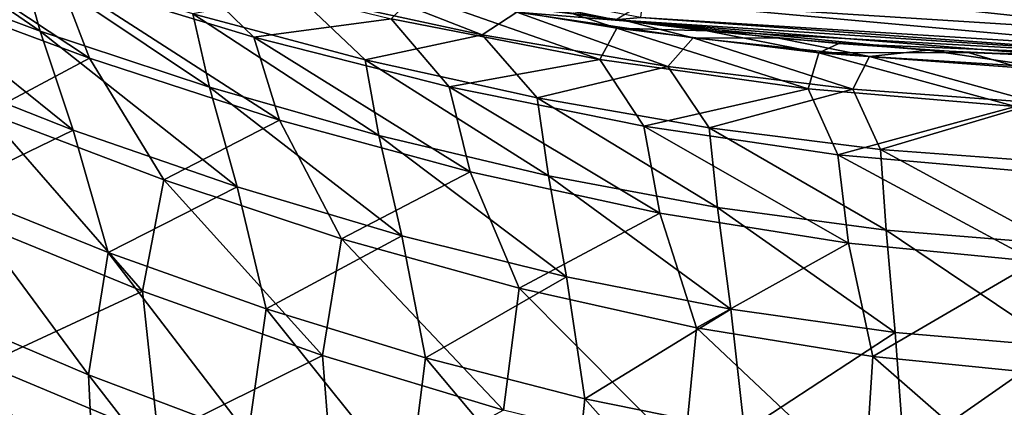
# Model space of a CAD drawing. Header units: metres. Extents: x -23 to 23, y -109 to 35.
# Tile 25 of 73: x -5.95 to -1.08, y -24.72 to -22.8. Entities that reach past the tile are written whole.
import ezdxf

# ---------------------------------------------------------------- set-up
doc = ezdxf.new("R2010")
doc.units = ezdxf.units.M
doc.layers.add('solid_ORA_SW0003', color=7, linetype='CONTINUOUS')

msp = doc.modelspace()

# ---------------------------------------------------------------- linework, layer by layer
at = {"layer": 'solid_ORA_SW0003'}
for points in [[(0, -21), (0, -23), (-3.002368, -22.803202)], [(-6.797271, -22.210987, 109.004593), (-6.684718, -22.545982, 108.139359), (-5.850989, -22.859488, 108.409843)], [(-5.948332, -22.510326, 109.263351), (-6.797271, -22.210987, 109.004593), (-5.850989, -22.859488, 108.409843)], [(-3.704235, -22.699749, 112.23262), (-3.002102, -22.803232, 115.199997), (-5.952838, -22.216293, 115.199997)], [(-5.713089, -22.251009, 115.407059), (-5.952838, -22.216293, 115.199997), (-3.002102, -22.803232, 115.199997)], [(-6.719486, -22.258831, 73.28904), (-5.607697, -22.993759, 73.760025), (-6.545011, -22.644051, 74.122559)], [(-6.719486, -22.258831, 73.28904), (-5.75866, -22.595978, 72.934959), (-5.607697, -22.993759, 73.760025)], [(-5.713089, -22.251009, 115.407059), (-3.002102, -22.803232, 115.199997), (-2.879248, -22.791594, 115.407059)], [(-5.948332, -22.510326, 109.263351), (-5.850989, -22.859488, 108.409843), (-5.013332, -23.137035, 108.643051)], [(-5.0962, -22.774618, 109.487061), (-5.948332, -22.510326, 109.263351), (-5.013332, -23.137035, 108.643051)], [(-6.684718, -22.545982, 108.139359), (-6.494887, -23.032127, 107.358688), (-5.687755, -23.348829, 107.634125)], [(-5.850989, -22.859488, 108.409843), (-6.684718, -22.545982, 108.139359), (-5.687755, -23.348829, 107.634125)], [(-5.146681, -22.54653, 71.82589), (-4.792843, -22.889395, 72.635468), (-5.75866, -22.595978, 72.934959)], [(-5.146681, -22.54653, 71.82589), (-4.112912, -22.799242, 71.562408), (-4.792843, -22.889395, 72.635468)], [(-5.75866, -22.595978, 72.934959), (-4.665552, -23.299364, 73.455063), (-5.607697, -22.993759, 73.760025)], [(-5.75866, -22.595978, 72.934959), (-4.792843, -22.889395, 72.635468), (-4.665552, -23.299364, 73.455063)], [(-4.366323, -22.602524, 111.465446), (-4.582695, -22.679218, 110.501915), (-3.662849, -22.877829, 110.669495)], [(-3.491837, -22.765387, 111.608955), (-4.366323, -22.602524, 111.465446), (-3.662849, -22.877829, 110.669495)], [(-2.869218, -22.7122, 115.600182), (0, -22.892715, 115.600182), (-2.85326, -22.585876, 115.765984)], [(-2.85326, -22.585876, 115.765984), (0, -22.892715, 115.600182), (0, -22.765388, 115.765984)], [(-6.545011, -22.644051, 74.122559), (-5.607697, -22.993759, 73.760025), (-6.115376, -23.263809, 74.774658)], [(-4.582695, -22.679218, 110.501915), (-5.0962, -22.774618, 109.487061), (-4.242867, -23.001816, 109.675461)], [(-3.662849, -22.877829, 110.669495), (-4.582695, -22.679218, 110.501915), (-4.242867, -23.001816, 109.675461)], [(-3.996497, -22.677744, 70.608948), (-3.079289, -22.999447, 71.357536), (-4.112912, -22.799242, 71.562408)], [(-3.996497, -22.677744, 70.608948), (-3.211511, -22.774683, 69.734444), (-2.99606, -22.845739, 70.425537)], [(-3.996497, -22.677744, 70.608948), (-2.99606, -22.845739, 70.425537), (-3.079289, -22.999447, 71.357536)], [(-3.704235, -22.699749, 112.23262), (-2.943464, -22.810875, 112.43058), (-3.002102, -22.803232, 115.199997)], [(-3.491837, -22.765387, 111.608955), (-2.943464, -22.810875, 112.43058), (-3.704235, -22.699749, 112.23262)], [(-2.879248, -22.791594, 115.407059), (0, -22.97274, 115.407059), (-2.869218, -22.7122, 115.600182)], [(-2.869218, -22.7122, 115.600182), (0, -22.97274, 115.407059), (0, -22.892715, 115.600182)], [(-3.491837, -22.765387, 111.608955), (-3.662849, -22.877829, 110.669495), (-2.744055, -23.033886, 110.799484)], [(-2.617545, -22.893143, 111.720833), (-2.943464, -22.810875, 112.43058), (-3.491837, -22.765387, 111.608955)], [(-2.617545, -22.893143, 111.720833), (-3.491837, -22.765387, 111.608955), (-2.744055, -23.033886, 110.799484)], [(-5.0962, -22.774618, 109.487061), (-5.013332, -23.137035, 108.643051), (-4.173971, -23.376213, 108.838921)], [(-4.242867, -23.001816, 109.675461), (-5.0962, -22.774618, 109.487061), (-4.173971, -23.376213, 108.838921)], [(-4.112912, -22.799242, 71.562408), (-3.826086, -23.135185, 72.391663), (-4.792843, -22.889395, 72.635468)], [(-4.112912, -22.799242, 71.562408), (-3.079289, -22.999447, 71.357536), (-3.826086, -23.135185, 72.391663)], [(-2.548147, -22.85841, 69.563057), (-3.211511, -22.774683, 69.734444), (-3.002368, -22.803202)], [(-2.99606, -22.845739, 70.425537), (-3.211511, -22.774683, 69.734444), (-2.548147, -22.85841, 69.563057)], [(-2.548147, -22.85841, 69.563057), (-3.002368, -22.803202), (0, -23)], [(-2.879248, -22.791594, 115.407059), (-3.002102, -22.803232, 115.199997), (0, -23, 115.199997)], [(0, -23, 112.770004), (0, -23, 115.199997), (-3.002102, -22.803232, 115.199997)], [(-0.723434, -22.988621, 112.749466), (0, -23, 112.770004), (-3.002102, -22.803232, 115.199997)], [(-1.454751, -22.953947, 112.68692), (-0.723434, -22.988621, 112.749466), (-3.002102, -22.803232, 115.199997)], [(-2.194208, -22.895096, 112.581223), (-1.454751, -22.953947, 112.68692), (-3.002102, -22.803232, 115.199997)], [(-2.943464, -22.810875, 112.43058), (-2.194208, -22.895096, 112.581223), (-3.002102, -22.803232, 115.199997)], [(-2.617545, -22.893143, 111.720833), (-2.194208, -22.895096, 112.581223), (-2.943464, -22.810875, 112.43058)], [(-2.879248, -22.791594, 115.407059), (0, -23, 115.199997), (0, -22.97274, 115.407059)], [(-5.850989, -22.859488, 108.409843), (-5.687755, -23.348829, 107.634125), (-4.875663, -23.630037, 107.871323)], [(-5.013332, -23.137035, 108.643051), (-5.850989, -22.859488, 108.409843), (-4.875663, -23.630037, 107.871323)], [(-2.99606, -22.845739, 70.425537), (-2.048463, -23.144346, 71.211388), (-3.079289, -22.999447, 71.357536)], [(-2.99606, -22.845739, 70.425537), (-2.548147, -22.85841, 69.563057), (-1.995808, -22.967129, 70.29361)], [(-2.99606, -22.845739, 70.425537), (-1.995808, -22.967129, 70.29361), (-2.048463, -23.144346, 71.211388)], [(-1.896729, -22.921658, 69.432831), (-2.548147, -22.85841, 69.563057), (0, -23)], [(-1.995808, -22.967129, 70.29361), (-2.548147, -22.85841, 69.563057), (-1.896729, -22.921658, 69.432831)], [(-4.792843, -22.889395, 72.635468), (-3.722847, -23.556313, 73.208115), (-4.665552, -23.299364, 73.455063)], [(-4.792843, -22.889395, 72.635468), (-3.826086, -23.135185, 72.391663), (-3.722847, -23.556313, 73.208115)], [(-3.662849, -22.877829, 110.669495), (-4.242867, -23.001816, 109.675461), (-3.389977, -23.190132, 109.828644)], [(-2.744055, -23.033886, 110.799484), (-3.662849, -22.877829, 110.669495), (-3.389977, -23.190132, 109.828644)], [(-2.617545, -22.893143, 111.720833), (-2.744055, -23.033886, 110.799484), (-1.827191, -23.146162, 110.892136)], [(-1.744037, -22.984951, 111.80098), (-2.194208, -22.895096, 112.581223), (-2.617545, -22.893143, 111.720833)], [(-1.744037, -22.984951, 111.80098), (-2.617545, -22.893143, 111.720833), (-1.827191, -23.146162, 110.892136)], [(-1.744037, -22.984951, 111.80098), (-1.454751, -22.953947, 112.68692), (-2.194208, -22.895096, 112.581223)], [(-1.995808, -22.967129, 70.29361), (-1.896729, -22.921658, 69.432831), (-1.25553, -22.965706, 69.341583)], [(-1.25553, -22.965706, 69.341583), (-1.896729, -22.921658, 69.432831), (0, -23)], [(-0.871573, -23.040243, 111.849258), (-1.454751, -22.953947, 112.68692), (-1.744037, -22.984951, 111.80098)], [(-0.871573, -23.040243, 111.849258), (-0.723434, -22.988621, 112.749466), (-1.454751, -22.953947, 112.68692)], [(-5.607697, -22.993759, 73.760025), (-5.239769, -23.59573, 74.435081), (-6.115376, -23.263809, 74.774658)], [(-5.607697, -22.993759, 73.760025), (-4.665552, -23.299364, 73.455063), (-5.239769, -23.59573, 74.435081)], [(-4.242867, -23.001816, 109.675461), (-4.173971, -23.376213, 108.838921), (-3.334755, -23.574892, 108.997749)], [(-3.389977, -23.190132, 109.828644), (-4.242867, -23.001816, 109.675461), (-3.334755, -23.574892, 108.997749)], [(-3.079289, -22.999447, 71.357536), (-2.861667, -23.329958, 72.203552), (-3.826086, -23.135185, 72.391663)], [(-3.079289, -22.999447, 71.357536), (-2.048463, -23.144346, 71.211388), (-2.861667, -23.329958, 72.203552)], [(-1.995808, -22.967129, 70.29361), (-1.021915, -23.231949, 71.123581), (-2.048463, -23.144346, 71.211388)], [(-1.995808, -22.967129, 70.29361), (-1.25553, -22.965706, 69.341583), (-0.996964, -23.04047, 70.213715)], [(-1.995808, -22.967129, 70.29361), (-0.996964, -23.04047, 70.213715), (-1.021915, -23.231949, 71.123581)], [(-1.744037, -22.984951, 111.80098), (-1.827191, -23.146162, 110.892136), (-0.912614, -23.213812, 110.947708)], [(-0.871573, -23.040243, 111.849258), (-1.744037, -22.984951, 111.80098), (-0.912614, -23.213812, 110.947708)], [(-0.62332, -22.991552, 69.287674), (-1.25553, -22.965706, 69.341583), (0, -23)], [(-0.996964, -23.04047, 70.213715), (-1.25553, -22.965706, 69.341583), (-0.62332, -22.991552, 69.287674)], [(-5.687755, -23.348829, 107.634125), (-6.494887, -23.032127, 107.358688), (-6.292489, -23.641401, 106.659164)], [(-2.744055, -23.033886, 110.799484), (-3.389977, -23.190132, 109.828644), (-2.538747, -23.338083, 109.947006)], [(-1.827191, -23.146162, 110.892136), (-2.744055, -23.033886, 110.799484), (-2.538747, -23.338083, 109.947006)], [(-5.013332, -23.137035, 108.643051), (-4.875663, -23.630037, 107.871323), (-4.060899, -23.873034, 108.070343)], [(-4.173971, -23.376213, 108.838921), (-5.013332, -23.137035, 108.643051), (-4.060899, -23.873034, 108.070343)], [(-3.826086, -23.135185, 72.391663), (-2.783024, -23.760595, 73.018578), (-3.722847, -23.556313, 73.208115)], [(-3.826086, -23.135185, 72.391663), (-2.861667, -23.329958, 72.203552), (-2.783024, -23.760595, 73.018578)], [(-2.048463, -23.144346, 71.211388), (-1.901875, -23.470963, 72.070313), (-2.861667, -23.329958, 72.203552)], [(-1.827191, -23.146162, 110.892136), (-2.538747, -23.338083, 109.947006), (-1.689925, -23.444517, 110.031052)], [(-2.048463, -23.144346, 71.211388), (-1.021915, -23.231949, 71.123581), (-1.901875, -23.470963, 72.070313)], [(-0.912614, -23.213812, 110.947708), (-1.827191, -23.146162, 110.892136), (-1.689925, -23.444517, 110.031052)], [(-3.389977, -23.190132, 109.828644), (-3.334755, -23.574892, 108.997749), (-2.497087, -23.731279, 109.120125)], [(-2.538747, -23.338083, 109.947006), (-3.389977, -23.190132, 109.828644), (-2.497087, -23.731279, 109.120125)], [(-1.021915, -23.231949, 71.123581), (-0.947916, -23.556225, 71.990807), (-1.901875, -23.470963, 72.070313)], [(-0.912614, -23.213812, 110.947708), (-1.689925, -23.444517, 110.031052), (-0.843812, -23.508644, 110.081291)], [(-6.115376, -23.263809, 74.774658), (-5.34511, -24.145195, 75.193161), (-6.229421, -23.785322, 75.569939)], [(-6.115376, -23.263809, 74.774658), (-5.239769, -23.59573, 74.435081), (-5.34511, -24.145195, 75.193161)], [(-4.665552, -23.299364, 73.455063), (-4.359944, -23.886551, 74.150475), (-5.239769, -23.59573, 74.435081)], [(-4.665552, -23.299364, 73.455063), (-3.722847, -23.556313, 73.208115), (-4.359944, -23.886551, 74.150475)], [(-5.687755, -23.348829, 107.634125), (-6.292489, -23.641401, 106.659164), (-5.515275, -23.954762, 106.936562)], [(-4.875663, -23.630037, 107.871323), (-5.687755, -23.348829, 107.634125), (-5.515275, -23.954762, 106.936562)], [(-2.861667, -23.329958, 72.203552), (-1.848521, -23.908907, 72.88504), (-2.783024, -23.760595, 73.018578)], [(-2.861667, -23.329958, 72.203552), (-1.901875, -23.470963, 72.070313), (-1.848521, -23.908907, 72.88504)], [(-2.538747, -23.338083, 109.947006), (-2.497087, -23.731279, 109.120125), (-1.661891, -23.843956, 109.206787)], [(-1.689925, -23.444517, 110.031052), (-2.538747, -23.338083, 109.947006), (-1.661891, -23.843956, 109.206787)], [(-4.173971, -23.376213, 108.838921), (-4.060899, -23.873034, 108.070343), (-3.245399, -24.075392, 108.231575)], [(-3.334755, -23.574892, 108.997749), (-4.173971, -23.376213, 108.838921), (-3.245399, -24.075392, 108.231575)], [(-1.689925, -23.444517, 110.031052), (-1.661891, -23.843956, 109.206787), (-0.829639, -23.911926, 109.25843)], [(-0.843812, -23.508644, 110.081291), (-1.689925, -23.444517, 110.031052), (-0.829639, -23.911926, 109.25843)], [(-1.901875, -23.470963, 72.070313), (-0.920703, -23.998793, 72.805786), (-1.848521, -23.908907, 72.88504)], [(-1.901875, -23.470963, 72.070313), (-0.947916, -23.556225, 71.990807), (-0.920703, -23.998793, 72.805786)], [(-5.239769, -23.59573, 74.435081), (-4.453098, -24.463499, 74.877167), (-5.34511, -24.145195, 75.193161)], [(-5.239769, -23.59573, 74.435081), (-4.359944, -23.886551, 74.150475), (-4.453098, -24.463499, 74.877167)], [(-3.722847, -23.556313, 73.208115), (-3.479556, -24.131695, 73.920631), (-4.359944, -23.886551, 74.150475)], [(-3.722847, -23.556313, 73.208115), (-2.783024, -23.760595, 73.018578), (-3.479556, -24.131695, 73.920631)], [(-3.334755, -23.574892, 108.997749), (-3.245399, -24.075392, 108.231575), (-2.430692, -24.235033, 108.35569)], [(-2.497087, -23.731279, 109.120125), (-3.334755, -23.574892, 108.997749), (-2.430692, -24.235033, 108.35569)], [(-6.292489, -23.641401, 106.659164), (-6.392299, -24.228273, 105.928864), (-5.612095, -24.560102, 106.234543)], [(-5.515275, -23.954762, 106.936562), (-6.292489, -23.641401, 106.659164), (-5.612095, -24.560102, 106.234543)], [(-4.875663, -23.630037, 107.871323), (-5.515275, -23.954762, 106.936562), (-4.731675, -24.233925, 107.175568)], [(-4.060899, -23.873034, 108.070343), (-4.875663, -23.630037, 107.871323), (-4.731675, -24.233925, 107.175568)], [(-2.497087, -23.731279, 109.120125), (-2.430692, -24.235033, 108.35569), (-1.617883, -24.350283, 108.443489)], [(-1.661891, -23.843956, 109.206787), (-2.497087, -23.731279, 109.120125), (-1.617883, -24.350283, 108.443489)], [(-6.229421, -23.785322, 75.569939), (-5.34511, -24.145195, 75.193161), (-6.127876, -24.50886, 76.164764)], [(-2.783024, -23.760595, 73.018578), (-2.601567, -24.327085, 73.74456), (-3.479556, -24.131695, 73.920631)], [(-2.783024, -23.760595, 73.018578), (-1.848521, -23.908907, 72.88504), (-2.601567, -24.327085, 73.74456)], [(-4.060899, -23.873034, 108.070343), (-4.731675, -24.233925, 107.175568), (-3.943936, -24.47591, 107.376259)], [(-4.359944, -23.886551, 74.150475), (-3.557555, -24.734108, 74.621796), (-4.453098, -24.463499, 74.877167)], [(-4.359944, -23.886551, 74.150475), (-3.479556, -24.131695, 73.920631), (-3.557555, -24.734108, 74.621796)], [(-3.245399, -24.075392, 108.231575), (-4.060899, -23.873034, 108.070343), (-3.943936, -24.47591, 107.376259)], [(-1.661891, -23.843956, 109.206787), (-1.617883, -24.350283, 108.443489), (-0.80769, -24.419912, 108.495735)], [(-0.829639, -23.911926, 109.25843), (-1.661891, -23.843956, 109.206787), (-0.80769, -24.419912, 108.495735)], [(-1.848521, -23.908907, 72.88504), (-1.728152, -24.469286, 73.62072), (-2.601567, -24.327085, 73.74456)], [(-1.848521, -23.908907, 72.88504), (-0.920703, -23.998793, 72.805786), (-1.728152, -24.469286, 73.62072)], [(-5.515275, -23.954762, 106.936562), (-5.612095, -24.560102, 106.234543), (-4.822052, -24.857624, 106.498604)], [(-4.731675, -24.233925, 107.175568), (-5.515275, -23.954762, 106.936562), (-4.822052, -24.857624, 106.498604)], [(-0.920703, -23.998793, 72.805786), (-0.860703, -24.555668, 73.547379), (-1.728152, -24.469286, 73.62072)], [(-3.245399, -24.075392, 108.231575), (-3.943936, -24.47591, 107.376259), (-3.154011, -24.678013, 107.539017)], [(-2.430692, -24.235033, 108.35569), (-3.245399, -24.075392, 108.231575), (-3.154011, -24.678013, 107.539017)], [(-3.479556, -24.131695, 73.920631), (-2.661991, -24.951445, 74.426048), (-3.557555, -24.734108, 74.621796)], [(-3.479556, -24.131695, 73.920631), (-2.601567, -24.327085, 73.74456), (-2.661991, -24.951445, 74.426048)], [(-5.34511, -24.145195, 75.193161), (-5.267495, -24.868555, 75.780037), (-6.127876, -24.50886, 76.164764)], [(-5.34511, -24.145195, 75.193161), (-4.453098, -24.463499, 74.877167), (-5.267495, -24.868555, 75.780037)], [(-6.392299, -24.228273, 105.928864), (-6.339818, -24.980515, 105.360573), (-5.575885, -25.310793, 105.677513)], [(-5.612095, -24.560102, 106.234543), (-6.392299, -24.228273, 105.928864), (-5.575885, -25.310793, 105.677513)], [(-4.731675, -24.233925, 107.175568), (-4.822052, -24.857624, 106.498604), (-4.024704, -25.117048, 106.720932)], [(-3.943936, -24.47591, 107.376259), (-4.731675, -24.233925, 107.175568), (-4.024704, -25.117048, 106.720932)], [(-2.430692, -24.235033, 108.35569), (-3.154011, -24.678013, 107.539017), (-2.363535, -24.837875, 107.664421)], [(-1.617883, -24.350283, 108.443489), (-2.430692, -24.235033, 108.35569), (-2.363535, -24.837875, 107.664421)], [(-2.601567, -24.327085, 73.74456), (-1.769203, -25.110666, 74.288353), (-2.661991, -24.951445, 74.426048)], [(-2.601567, -24.327085, 73.74456), (-1.728152, -24.469286, 73.62072), (-1.769203, -25.110666, 74.288353)], [(-1.617883, -24.350283, 108.443489), (-2.363535, -24.837875, 107.664421), (-1.573821, -24.953554, 107.753189)], [(-0.80769, -24.419912, 108.495735), (-1.617883, -24.350283, 108.443489), (-1.573821, -24.953554, 107.753189)], [(-0.80769, -24.419912, 108.495735), (-1.573821, -24.953554, 107.753189), (-0.785901, -25.023582, 107.806015)], [(-4.453098, -24.463499, 74.877167), (-4.396277, -25.189188, 75.456436), (-5.267495, -24.868555, 75.780037)], [(-4.453098, -24.463499, 74.877167), (-3.557555, -24.734108, 74.621796), (-4.396277, -25.189188, 75.456436)], [(-3.943936, -24.47591, 107.376259), (-4.024704, -25.117048, 106.720932), (-3.222347, -25.334875, 106.901688)], [(-3.154011, -24.678013, 107.539017), (-3.943936, -24.47591, 107.376259), (-3.222347, -25.334875, 106.901688)], [(-1.728152, -24.469286, 73.62072), (-0.88131, -25.20792, 74.206879), (-1.769203, -25.110666, 74.288353)], [(-1.728152, -24.469286, 73.62072), (-0.860703, -24.555668, 73.547379), (-0.88131, -25.20792, 74.206879)], [(-6.127876, -24.50886, 76.164764), (-5.267495, -24.868555, 75.780037), (-6.094481, -25.304306, 76.668533)], [(-5.612095, -24.560102, 106.234543), (-5.575885, -25.310793, 105.677513), (-4.799079, -25.608543, 105.952347)], [(-4.822052, -24.857624, 106.498604), (-5.612095, -24.560102, 106.234543), (-4.799079, -25.608543, 105.952347)], [(-3.154011, -24.678013, 107.539017), (-3.222347, -25.334875, 106.901688), (-2.417029, -25.50799, 107.041283)], [(-2.363535, -24.837875, 107.664421), (-3.154011, -24.678013, 107.539017), (-2.417029, -25.50799, 107.041283)]]:
    msp.add_3dface(points, dxfattribs=at)

doc.saveas('drawing.dxf')
